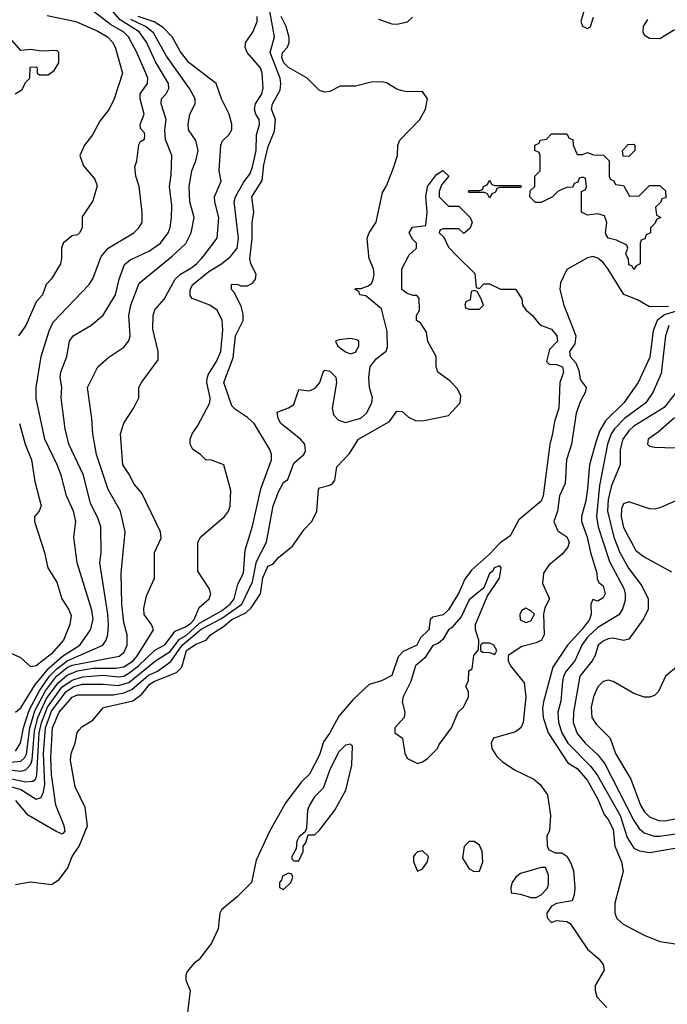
# Model space of a CAD drawing. Header units: inches. Extents: x 1793389 to 1900389, y 320802 to 470796.
# Tile 41 of 256: x 1836726 to 1839239, y 367097 to 370917. Entities that reach past the tile are written whole.
import ezdxf

# ---------------------------------------------------------------- set-up
doc = ezdxf.new("R2010")
doc.units = ezdxf.units.IN
doc.header["$MEASUREMENT"] = 0
doc.layers.add('B8336', color=7, linetype='Continuous')
doc.layers.add('B8337', color=7, linetype='Continuous')

msp = doc.modelspace()

# ---------------------------------------------------------------- linework, layer by layer
at = {"layer": 'B8336', "color": 2}
for points, elevation in [([(1836630, 368013.4), (1836730, 368001.6), (1836750, 368006.5), (1836770, 368028.5), (1836774.4, 368045.6), (1836783.7, 368156.3), (1836796.4, 368210), (1836830, 368282.9), (1836875.6, 368344.4), (1836910, 368374.6), (1836950, 368390.9), (1837010, 368401.2), (1837098.6, 368401.4), (1837130, 368406.4), (1837166.6, 368430), (1837183.9, 368450), (1837245.2, 368550), (1837237.2, 368570), (1837209.7, 368609.7), (1837207.5, 368632.5), (1837218, 368682), (1837249, 368750), (1837249.3, 368850), (1837274.8, 368905.2), (1837272.7, 368930), (1837200.2, 369080.2), (1837170, 369115.3), (1837150, 369155.3), (1837126, 369190), (1837117.2, 369310), (1837130, 369352), (1837168.9, 369411.1), (1837188, 369450), (1837189, 369490), (1837199, 369510), (1837263.2, 369596.8), (1837263.7, 369630), (1837243.2, 369716.8), (1837243.7, 369770), (1837250, 369791.3), (1837286.8, 369833.2), (1837329.4, 369910), (1837349.8, 369930.3), (1837390, 369952.4), (1837411.8, 369970), (1837431.8, 369990), (1837439.3, 370000)], 190), ([(1836650, 367980.9), (1836750, 367960.2), (1836777.6, 367962.4), (1836788.6, 367971.4), (1836792.7, 367987.3), (1836802.1, 368150), (1836810.8, 368189.2), (1836834.1, 368250), (1836890, 368326.8), (1836930, 368354.8), (1836970, 368368), (1837050, 368373.7), (1837110, 368367.6), (1837130, 368370.2), (1837150, 368381.1), (1837187.7, 368410), (1837250, 368471.5), (1837290, 368491.6), (1837330, 368544.6), (1837370, 368562), (1837390, 368576.1), (1837403.9, 368590), (1837423.3, 368636.7), (1837462, 368670), (1837468, 368690), (1837462, 368710), (1837417.2, 368777.2), (1837417.2, 368890), (1837429.5, 368910.5), (1837521.2, 368990), (1837536, 369010), (1837542.7, 369030), (1837546, 369090), (1837518, 369190), (1837470, 369208.7), (1837449.1, 369209.1), (1837428, 369230), (1837398, 369250), (1837388, 369270), (1837388, 369290), (1837395.3, 369310), (1837417.5, 369342.5), (1837464, 369430), (1837465.2, 369450), (1837452, 369510), (1837454.2, 369525.8), (1837458.6, 369541.4), (1837490, 369591), (1837507, 369630), (1837514.2, 369714.2), (1837511.6, 369750), (1837492.3, 369790), (1837464, 369810), (1837395.5, 369835.5), (1837387.5, 369847.5), (1837387.3, 369870), (1837398, 369890), (1837460, 369940), (1837509.5, 369970), (1837543.3, 369996.7), (1837545.9, 370000)], 186), ([(1836690, 368036.3), (1836730, 368040.2), (1836745.5, 368054.5), (1836752.1, 368067.9), (1836766, 368170), (1836784.9, 368235.1), (1836826.4, 368313.6), (1836868.5, 368370), (1836910, 368403.2), (1836930, 368413.4), (1837112.6, 368447.4), (1837130, 368462), (1837142.9, 368490), (1837142.9, 368530), (1837130, 368578), (1837122.4, 368650), (1837119.5, 368770), (1837136, 368930), (1837117, 369010), (1837070, 369094), (1837023.6, 369230), (1837009.5, 369310), (1837006.6, 369370), (1836989.4, 369490), (1837029.5, 369570.5), (1837072.1, 369607.9), (1837130, 369646.8), (1837149.5, 369670.5), (1837155.1, 369690), (1837149.6, 369770), (1837157.6, 369810), (1837190, 369894.8), (1837318.2, 370000)], 194), ([(1836690, 367942.3), (1836730.1, 367930.1), (1836790, 367892.4), (1836810, 367899.1), (1836819.2, 367920.8), (1836823.7, 367950), (1836818.8, 368070), (1836826.7, 368170), (1836850, 368233.8), (1836906.5, 368310), (1836936.3, 368330), (1836970, 368339), (1837050, 368339.2), (1837110, 368333.5), (1837150, 368345.4), (1837252.8, 368430), (1837310, 368466.4), (1837346.6, 368513.4), (1837372.1, 368527.9), (1837424.3, 368575.7), (1837510, 368623.5), (1837543.5, 368650), (1837558, 368670), (1837573.2, 368726.8), (1837594.3, 368770), (1837600.9, 368859.1), (1837630, 368952), (1837662.5, 369097.5), (1837704, 369210), (1837704, 369230), (1837697.2, 369250), (1837635.6, 369350), (1837610, 369373.6), (1837564.1, 369404.1), (1837550, 369419.3), (1837518, 369510), (1837555.2, 369604.8), (1837563.5, 369690), (1837594, 369750), (1837594, 369774), (1837585.2, 369805.2), (1837559, 369859), (1837548, 369870), (1837548, 369890), (1837570, 369891.3), (1837584.7, 369884.7), (1837610, 369884), (1837630, 369894.8), (1837640.9, 369910), (1837643.7, 369930), (1837622.7, 369970), (1837619.5, 369990), (1837620.6, 370000)], 182), ([(1836710, 368079.5), (1836729.7, 368110), (1836741, 368170), (1836762.4, 368237.6), (1836804.1, 368315.9), (1836841.2, 368370), (1836870, 368399.1), (1836910, 368429.5), (1837049.3, 368490), (1837062, 368510), (1837068, 368532), (1837071.1, 368568.9), (1837068.3, 368610), (1837036.9, 368810), (1837042.4, 368850), (1837041.6, 368950), (1837030, 368984), (1837000.5, 369040.5), (1836973.3, 369150), (1836917, 369270), (1836902, 369330), (1836886.6, 369450), (1836889.3, 369490), (1836882.7, 369530), (1836886, 369550), (1836909.4, 369610.6), (1836919.3, 369670), (1836934, 369690), (1837002, 369730), (1837050, 369770.8), (1837098.4, 369850), (1837111.6, 369910), (1837133.3, 369966.7), (1837154.9, 369985.1), (1837186.5, 370000)], 198), ([(1836710, 367887.3), (1836754.3, 367834.3), (1836870, 367766.8), (1836890, 367758), (1836898, 367762), (1836902, 367770), (1836899.3, 367790), (1836866.9, 367870), (1836850, 367988.7), (1836846.5, 368053.5), (1836853.5, 368170), (1836879.3, 368230), (1836930, 368288.4), (1836950, 368298.3), (1837090, 368297.7), (1837130, 368305.2), (1837161.6, 368318.3), (1837226, 368374), (1837260.5, 368390), (1837313, 368427), (1837356.2, 368490), (1837430, 368552.9), (1837510, 368594.1), (1837587.8, 368650), (1837630, 368735.5), (1837644.9, 368815.1), (1837684, 368890), (1837710, 369031.3), (1837730, 369084.7), (1837750, 369121), (1837766.6, 369133.4), (1837790, 369196), (1837829, 369230), (1837835.5, 369244.5), (1837832.3, 369270), (1837816, 369290), (1837739, 369350), (1837729, 369370), (1837725.6, 369394.4), (1837770, 369410.8), (1837790, 369424.7), (1837810, 369482), (1837850, 369477.3), (1837872.8, 369487.2), (1837891.2, 369508.8), (1837903.7, 369550), (1837910, 369557.3), (1837930, 369554), (1837953, 369530), (1837956.3, 369510), (1837938.8, 369410), (1837944.5, 369384.5), (1837963, 369363), (1837990, 369354), (1838050, 369370.7), (1838072.7, 369390), (1838092.7, 369430), (1838096, 369450), (1838083.7, 369490), (1838080.9, 369530), (1838086.6, 369570), (1838110, 369601), (1838149, 369631), (1838154, 369646), (1838152.1, 369707.9), (1838130, 369795.3), (1838070, 369846), (1838046, 369850), (1838042, 369862), (1838028, 369870), (1838030, 369874), (1838050, 369874), (1838076.4, 369883.6), (1838090, 369892), (1838096.5, 369903.5), (1838101.2, 369930), (1838099.3, 369950), (1838082, 369990), (1838081.2, 370000)], 178), ([(1836710, 367562.4), (1836767.7, 367572.3), (1836850, 367562.4), (1836878.8, 367581.2), (1836913.4, 367626.6), (1836929.7, 367670), (1836956.9, 367710), (1836989.6, 367790), (1836980.5, 367860.5), (1836941, 367941), (1836923.2, 368043.2), (1836926, 368070), (1836940.9, 368110), (1836949.2, 368150), (1836957.5, 368162.5), (1836967, 368173), (1837010, 368198.8), (1837051.5, 368248.5), (1837165.3, 368274.7), (1837200.3, 368299.7), (1837230, 368338), (1837247.3, 368350), (1837335.1, 368384.9), (1837354.9, 368405.1), (1837373, 368470), (1837410, 368493.8), (1837449.7, 368510.3), (1837466.6, 368530), (1837517.4, 368562.6), (1837549.7, 368590), (1837603.6, 368616.4), (1837625, 368635), (1837660.5, 368690), (1837670, 368751), (1837686, 368790), (1837690, 368796.3), (1837710, 368806), (1837730, 368830.7), (1837784.9, 368875.1), (1837830, 368939.1), (1837859.3, 368970), (1837879.3, 369010), (1837885.7, 369094.3), (1837890, 369100.7), (1837929.5, 369110.5), (1837941.5, 369118.5), (1837949.5, 369130.5), (1837957.2, 369182.8), (1838006.3, 369233.7), (1838040.9, 369290), (1838161.5, 369358.5), (1838190, 369398.8), (1838210, 369396.3), (1838235.1, 369375.1), (1838262, 369362), (1838290, 369360.7), (1838390, 369382), (1838435.3, 369430), (1838438, 369458), (1838425.4, 369485.4), (1838395.9, 369515.9), (1838349.3, 369550), (1838342.7, 369570), (1838342.7, 369610), (1838310, 369668.7), (1838304.5, 369704.5), (1838281.2, 369741.2), (1838266, 369750), (1838266, 369770), (1838278, 369790), (1838276.4, 369836.4), (1838267.3, 369847.3), (1838252.7, 369847.3), (1838230, 369855.3), (1838209.4, 369870), (1838209, 369950), (1838234.6, 370000)], 174), ([(1836710, 368230.8), (1836730, 368247.7), (1836784.7, 368335.3), (1836839.1, 368400.9), (1836891.9, 368448.1), (1836959.7, 368490), (1837000.5, 368550), (1837011.2, 368590), (1837005.6, 368625.6), (1836949.5, 368810), (1836936, 368910), (1836943.7, 368970), (1836935.6, 369010), (1836907.3, 369070), (1836887.3, 369150), (1836871.6, 369190), (1836823.6, 369290), (1836790, 369448), (1836789.6, 369490), (1836809.7, 369610.3), (1836840.5, 369710), (1836856.3, 369743.7), (1836996, 369890), (1837010, 369911.3), (1837042.3, 369997.7), (1837044.2, 370000)], 202), ([(1836888.7, 370000), (1836888.7, 369990), (1836884, 369970), (1836850, 369912), (1836828.7, 369890), (1836815.3, 369850), (1836790, 369822), (1836749.6, 369730.4), (1836721.2, 369690)], 206), ([(1838424.4, 370000), (1838492.7, 369932.7), (1838498, 369878), (1838510, 369874), (1838528, 369892), (1838550, 369892), (1838591.6, 369871.6), (1838650, 369872), (1838674.4, 369834.4), (1838678, 369810), (1838691.3, 369790), (1838716, 369770), (1838739.8, 369739.8), (1838750.8, 369730.8), (1838790, 369716), (1838810.4, 369690), (1838813, 369670), (1838782.6, 369637.4), (1838770.7, 369590.7), (1838781.1, 369581.1), (1838810, 369579.5), (1838833, 369570), (1838837.1, 369550), (1838823, 369510), (1838818.4, 369410), (1838801.3, 369358.7), (1838794.4, 369310), (1838783, 369270), (1838757.6, 369070), (1838750, 369049.5), (1838663.1, 368976.9), (1838630, 368915.1), (1838590, 368886), (1838550, 368843), (1838479.2, 368780.8), (1838453.3, 368746.7), (1838430, 368693.2), (1838390, 368627), (1838370, 368607.6), (1838330, 368599.3), (1838318.8, 368590), (1838313.4, 368550), (1838281.3, 368518.7), (1838267.3, 368490), (1838214.2, 368465.8), (1838195.1, 368444.9), (1838170, 368372.7), (1838130, 368352), (1838082.4, 368337.6), (1838020.3, 368279.7), (1837964.9, 368215.1), (1837930.3, 368150), (1837905.2, 368114.7), (1837890, 368065.2), (1837850.3, 367990), (1837819.9, 367960.1), (1837759.4, 367880.6), (1837696.4, 367770), (1837644.4, 367655.6), (1837626, 367570), (1837570, 367514.5), (1837510, 367464), (1837503, 367450), (1837497, 367390), (1837470, 367334), (1837421, 367270), (1837402.8, 367257.2), (1837376.1, 367223.9), (1837370.5, 367210), (1837370.6, 367190.6), (1837387.7, 367150), (1837368, 366990)], 174), ([(1839244.6, 369804.6), (1839170, 369802.4), (1839124, 369830), (1839071.1, 369851.1), (1839010, 369949.4), (1838990, 369975.1), (1838970, 369991.8), (1838950, 369998), (1838930, 369993.2), (1838850, 369948), (1838824.5, 369895.5), (1838822, 369870), (1838837.3, 369810), (1838884.4, 369690), (1838881.1, 369658.9), (1838859.3, 369630), (1838862.4, 369610), (1838885.1, 369585.1), (1838896.2, 369556.2), (1838901.3, 369521.3), (1838924.7, 369490), (1838921, 369470), (1838902.4, 369437.6), (1838886, 369390), (1838868, 369270), (1838847.7, 369210), (1838843, 369117), (1838820.7, 369070), (1838813.4, 369010), (1838798.8, 368970), (1838814.4, 368934.4), (1838850, 368911), (1838858.8, 368890), (1838854, 368870), (1838830, 368842.7), (1838779.5, 368800.5), (1838759.1, 368770), (1838754.8, 368730), (1838782, 368670), (1838764.5, 368635.5), (1838758.8, 368610), (1838761, 368530), (1838751, 368510), (1838730, 368499.3), (1838674.9, 368485.1), (1838622, 368450), (1838622, 368430), (1838630.8, 368410), (1838684.5, 368344.5), (1838690.5, 368290.5), (1838680.4, 368190), (1838670.5, 368170), (1838650, 368154.5), (1838564.7, 368130), (1838556, 368110), (1838558.8, 368090), (1838578.5, 368058.5), (1838598.8, 368038.8), (1838646.4, 368006.4), (1838721, 367970), (1838746, 367950), (1838774, 367910), (1838786, 367830), (1838782, 367770), (1838772, 367750), (1838772.7, 367712.7), (1838778, 367698), (1838804.7, 367684.7), (1838830, 367684.7), (1838850, 367672), (1838865.2, 367645.2), (1838874.9, 367614.9), (1838880.5, 367550), (1838878.5, 367521.5), (1838870, 367498), (1838810, 367488), (1838790, 367478), (1838772, 367450), (1838772.7, 367432.7), (1838790, 367414), (1838810, 367422), (1838850, 367418), (1838862, 367410), (1838930, 367311), (1838974, 367274), (1838990.8, 367250.8), (1838994, 367230), (1838959.1, 367170), (1838959.1, 367150), (1838966.2, 367126.2), (1839004.5, 367084.5)], 178), ([(1839134, 370000), (1839134, 369970), (1839118, 369962), (1839110, 369948), (1839102, 369962), (1839090, 369966), (1839088.7, 369988.7), (1839083, 370000)], 174), ([(1839350.4, 369809.6), (1839228.3, 369771.7), (1839200.3, 369750), (1839184.2, 369710), (1839172.3, 369607.7), (1839127, 369510), (1839070.4, 369430), (1838999.1, 369360.9), (1838977.1, 369322.9), (1838961.6, 369278.4), (1838938, 369190), (1838930, 369098), (1838923.1, 369050), (1838906.7, 368990), (1838906.7, 368970), (1838928.9, 368910), (1838941.3, 368850), (1838966, 368770), (1838967.5, 368747.5), (1838973.7, 368733.7), (1838990, 368721), (1838998, 368690), (1838990, 368674), (1838970, 368661.2), (1838950, 368668), (1838942.8, 368650), (1838944.4, 368610), (1838937, 368590), (1838910, 368553.3), (1838852.2, 368490), (1838795.4, 368404.6), (1838758.7, 368270), (1838755.1, 368244.9), (1838757.4, 368210), (1838777.4, 368150), (1838853.7, 368033.7), (1838890, 368011.8), (1838930, 367965.5), (1838970, 367893.4), (1838993.8, 367833.8), (1839010, 367814), (1839030, 367776), (1839035.3, 367710), (1839061.3, 367650), (1839067.7, 367612.3), (1839036.4, 367490), (1839036.4, 367450), (1839043.8, 367430), (1839067.7, 367407.8), (1839150, 367364.9), (1839210, 367340.7), (1839306.4, 367326.4)], 182), ([(1839245.2, 369730), (1839232.6, 369690), (1839215.6, 369544.4), (1839183.8, 369470), (1839155.5, 369430), (1839073.7, 369370), (1839034.6, 369330), (1839022, 369310), (1839007.9, 369270), (1838975.8, 369110), (1838964.9, 368990), (1838971.6, 368950), (1839015.6, 368815.6), (1839070.4, 368710), (1839076.4, 368690), (1839075.6, 368664.4), (1839066, 368630), (1839051.7, 368608.3), (1838970, 368558.5), (1838930, 368521.1), (1838907.9, 368490), (1838881.1, 368430), (1838847.6, 368390), (1838836.9, 368370), (1838833.1, 368350), (1838826.4, 368273.6), (1838814.9, 368230), (1838816.9, 368190), (1838830.2, 368150), (1838852.9, 368110), (1838941.5, 368021.5), (1838967.7, 367987.7), (1839056.5, 367830), (1839084.2, 367744.2), (1839110, 367703), (1839132, 367692), (1839170, 367686.4), (1839330, 367713.1)], 186), ([(1839270, 369466.6), (1839227.9, 369412.1), (1839110, 369339.7), (1839090, 369321.6), (1839067.2, 369290), (1839057, 369250), (1839057.1, 369190), (1839022.3, 369110), (1839010, 369055.3), (1839007.2, 369010), (1839031.4, 368910), (1839055.2, 368850), (1839089.3, 368789.3), (1839141.1, 368721.1), (1839164.9, 368670), (1839164.9, 368630), (1839146.9, 368593.1), (1839090, 368513.2), (1839070, 368509), (1839030, 368518), (1839010, 368514.5), (1838990, 368506), (1838970.8, 368490), (1838959.1, 368450), (1838948.2, 368430), (1838899.5, 368370), (1838874.9, 368230), (1838874, 368190), (1838890, 368147.7), (1838920.5, 368110), (1838970, 368064.4), (1838996.9, 368030), (1839110.2, 367810.2), (1839130, 367779.3), (1839150, 367762.4), (1839189, 367749), (1839208.9, 367748.9), (1839390, 367774.9)], 190), ([(1839267.9, 369372.1), (1839203.4, 369316.6), (1839164.7, 369290), (1839162, 369270), (1839170, 369262), (1839190, 369258), (1839270, 369256)], 194), ([(1836725.6, 369350), (1836747.3, 369270), (1836772, 369210), (1836785.4, 369125.4), (1836809, 369031), (1836802, 369010), (1836784, 368990), (1836784, 368970), (1836822.7, 368850), (1836836, 368790), (1836870, 368735.3), (1836889.5, 368669.5), (1836916, 368630), (1836925.6, 368605.6), (1836920.9, 368570), (1836895.6, 368510), (1836850, 368456.4), (1836790, 368410.7), (1836770, 368406.8), (1836730, 368441), (1836630, 368486)], 206), ([(1839325.8, 369074.2), (1839210, 369023.7), (1839190, 369018), (1839170, 369019.5), (1839090, 369046), (1839070, 369039), (1839061.3, 369018.7), (1839060.3, 368990), (1839070, 368946.8), (1839117.7, 368857.7), (1839150, 368832.7), (1839255.2, 368775.2)], 194), ([(1839282, 368410), (1839232, 368370), (1839204.7, 368310), (1839190, 368295.3), (1839170, 368289), (1839150, 368289.2), (1839110, 368302.7), (1839030, 368349.4), (1839010, 368354.5), (1838990, 368349.2), (1838970, 368329), (1838953, 368290), (1838944.4, 368250), (1838946.4, 368210), (1838963.4, 368183.4), (1839017.3, 368130), (1839038, 368070), (1839098.4, 367970), (1839135.8, 367870), (1839150, 367845.5), (1839170, 367824.4), (1839204.7, 367810), (1839230, 367808.7), (1839330, 367828.2)], 194)]:
    msp.add_lwpolyline(points, dxfattribs=dict(at, elevation=elevation))
for points, elevation in [([(1838490, 369866), (1838478, 369862), (1838474, 369830), (1838458, 369822), (1838454, 369810), (1838458, 369798), (1838470, 369794), (1838510, 369794), (1838526, 369810), (1838516.4, 369836.4), (1838502, 369862)], 174), ([(1838010, 369679.5), (1837964.5, 369675.5), (1837952, 369670), (1837961, 369650), (1837990, 369628), (1838010, 369620.7), (1838030, 369627.3), (1838042.7, 369650), (1838042, 369670), (1838034.8, 369674.8)], 182), ([(1838590, 368798), (1838567.7, 368790), (1838562, 368778), (1838550, 368768), (1838526.8, 368713.2), (1838470, 368666), (1838439.5, 368600.5), (1838402.6, 368557.4), (1838390, 368549.3), (1838368, 368512), (1838350, 368496.9), (1838330, 368489.5), (1838298.7, 368441.3), (1838262.8, 368410), (1838244, 368350), (1838214.8, 368290), (1838210.8, 368270), (1838221, 368230), (1838218, 368210), (1838182, 368170), (1838182, 368150), (1838212, 368130), (1838221, 368070), (1838230.9, 368050.9), (1838270, 368031.3), (1838290, 368038), (1838308, 368050), (1838348, 368090), (1838354.6, 368105.4), (1838402, 368170), (1838428, 368230), (1838448, 368250), (1838468, 368290), (1838468, 368310), (1838458, 368330), (1838467.3, 368352.7), (1838468.9, 368391.1), (1838482, 368398), (1838488, 368450), (1838507.3, 368472.7), (1838508, 368510), (1838495.3, 368550), (1838495.3, 368570), (1838540.2, 368679.8), (1838588.7, 368750), (1838595.3, 368790)], 178), ([(1838690, 368634), (1838674.8, 368625.2), (1838667.3, 368610), (1838668.1, 368588.1), (1838690, 368578.8), (1838710, 368584.7), (1838724, 368610), (1838710, 368624)], 178), ([(1838550, 368498), (1838522, 368498), (1838514, 368490), (1838514, 368470), (1838523.6, 368463.6), (1838550, 368462), (1838570, 368454), (1838578, 368470), (1838566, 368490)], 178), ([(1838010, 368106), (1837990, 368102), (1837964.1, 368075.9), (1837930.6, 368010), (1837904.5, 367935.5), (1837870, 367902), (1837850.8, 367870), (1837842.8, 367850), (1837839.6, 367780.4), (1837834, 367766), (1837810, 367746), (1837802, 367730), (1837799.6, 367700.4), (1837782, 367670), (1837782, 367662), (1837790, 367654), (1837810, 367654), (1837826, 367690), (1837826, 367710), (1837836.4, 367723.6), (1837846, 367754), (1837870, 367754), (1837890, 367772), (1837949, 367850), (1837992.5, 367927.5), (1838015.5, 368024.5), (1838018, 368098)], 178), ([(1838490, 367728.7), (1838470, 367728), (1838451, 367709), (1838444.5, 367664.5), (1838470, 367622), (1838490, 367612), (1838510, 367614), (1838524, 367650), (1838521.2, 367690), (1838510, 367714)], 178), ([(1838290, 367692.7), (1838270, 367689), (1838261.1, 367678.9), (1838254.8, 367670), (1838254.8, 367650), (1838270, 367614), (1838290, 367622), (1838309, 367650), (1838312.7, 367670)], 178), ([(1837770, 367606), (1837746.4, 367593.6), (1837742, 367578), (1837734, 367570), (1837734, 367550), (1837750, 367542), (1837778, 367570), (1837786, 367590), (1837782, 367602)], 178), ([(1838750, 367628), (1838670, 367604), (1838651.3, 367590), (1838638, 367570), (1838632, 367550), (1838634, 367530), (1838670, 367524.7), (1838710, 367512), (1838730, 367512), (1838750, 367522), (1838773.6, 367546.4), (1838778, 367562), (1838778, 367598), (1838767.3, 367627.3)], 178)]:
    msp.add_lwpolyline(points, close=True, dxfattribs=dict(at, elevation=elevation))
at = {"layer": 'B8337', "color": 2}
for points, elevation in [([(1839162, 370918), (1839145.5, 370890), (1839144.4, 370870), (1839150, 370858.8), (1839170, 370844.9), (1839210, 370844.2), (1839263.6, 370876.4), (1839290, 370885.5), (1839326, 370886), (1839350, 370878), (1839370, 370881.6), (1839390, 370895.3), (1839410, 370898.3), (1839430, 370892.9), (1839455, 370875), (1839470, 370870.2), (1839490, 370872.4), (1839516.5, 370883.5), (1839551.5, 370908.5), (1839682.3, 371077.7)], 178), ([(1837186.5, 370000), (1837230, 370020.5), (1837272, 370050), (1837302, 370090), (1837309.6, 370110.4), (1837314.7, 370150), (1837316.6, 370196.6), (1837307, 370270), (1837314.5, 370314.5), (1837316, 370390), (1837291.8, 370451.8), (1837289.5, 370489.5), (1837294, 370530), (1837275.6, 370590), (1837277, 370610), (1837295.1, 370630), (1837305.1, 370650), (1837304.2, 370670), (1837253.5, 370753.5), (1837217.7, 370830), (1837189.7, 370870), (1837116.4, 370916.4), (1837042.2, 371002.2)], 198), ([(1836832.7, 370932.7), (1836944, 370910), (1837030, 370873), (1837066.6, 370850), (1837086.6, 370830), (1837096.2, 370810), (1837125.2, 370710), (1837093.2, 370610), (1837073.2, 370570), (1837036.6, 370523.4), (1837009.3, 370470), (1836977.2, 370430), (1836959, 370390), (1836974, 370350), (1837018, 370298), (1837027.3, 370272.7), (1837010, 370214), (1836968.4, 370151.6), (1836968, 370110), (1836958, 370090), (1836950, 370082), (1836930, 370078), (1836895.3, 370050), (1836888.7, 370030), (1836888.7, 370000)], 206), ([(1837044.2, 370000), (1837070, 370030.6), (1837169, 370090), (1837189, 370110), (1837201.2, 370130), (1837201.2, 370170), (1837189.2, 370270), (1837177.2, 370310), (1837173.6, 370346.4), (1837181.2, 370370), (1837188.7, 370431.3), (1837195.3, 370444.7), (1837210, 370454), (1837211.9, 370468.1), (1837210, 370478), (1837195.3, 370495.3), (1837194, 370510), (1837209.4, 370550.6), (1837193.6, 370610), (1837193.6, 370630), (1837222, 370670), (1837223.6, 370690), (1837216.3, 370710), (1837181.3, 370790), (1837148, 370850), (1837130, 370868), (1837078.7, 370898.7), (1837010, 370951.5)], 202), ([(1837439.3, 370000), (1837492.3, 370070), (1837499.5, 370150), (1837483.7, 370210), (1837482.7, 370230), (1837508.7, 370290), (1837500.9, 370330), (1837506.6, 370430), (1837512.9, 370447.1), (1837538, 370470), (1837548.9, 370491.1), (1837548.9, 370511.1), (1837539.3, 370550), (1837509.3, 370610), (1837489.2, 370670), (1837384.5, 370750), (1837350, 370792.7), (1837318.4, 370850), (1837284.8, 370884.8), (1837248.5, 370908.5), (1837186, 370930)], 190), ([(1837545.9, 370000), (1837569.6, 370030), (1837575.1, 370070), (1837559.1, 370210), (1837563.1, 370230), (1837594.1, 370285.9), (1837620, 370320), (1837630, 370346), (1837644.5, 370410), (1837645.3, 370470), (1837656.3, 370510), (1837655.1, 370530), (1837642.4, 370550), (1837637.4, 370570), (1837641.3, 370590), (1837665.6, 370630), (1837671.5, 370651.5), (1837667.3, 370710), (1837660.9, 370730), (1837609.2, 370790), (1837601.2, 370810), (1837604, 370830), (1837631.5, 370868.5), (1837647.3, 370910), (1837647.6, 370930)], 186), ([(1837620.6, 370000), (1837628.5, 370070), (1837627.8, 370130), (1837635.1, 370170), (1837627.6, 370230), (1837666.9, 370293.1), (1837673.6, 370353.6), (1837690, 370424.7), (1837715.6, 370484.4), (1837718.7, 370530), (1837703.6, 370570), (1837707.6, 370590), (1837736.6, 370643.4), (1837739.7, 370670), (1837736.4, 370690), (1837697.6, 370790), (1837715.4, 370850), (1837697.4, 370950)], 182), ([(1838081.2, 370000), (1838075.3, 370070), (1838082, 370090), (1838109.1, 370130.9), (1838133.6, 370246.4), (1838150, 370272), (1838177.5, 370342.5), (1838192.7, 370390), (1838193.2, 370430), (1838201.2, 370450), (1838279.3, 370530), (1838300.9, 370570), (1838309.2, 370610), (1838290, 370639), (1838230, 370637), (1838210, 370640.7), (1838190, 370647.3), (1838150, 370671.8), (1838130, 370676.2), (1838090, 370674), (1838030, 370659.5), (1837970, 370659), (1837930, 370638), (1837910, 370635.3), (1837890, 370642), (1837842, 370690), (1837770, 370731.8), (1837751.8, 370750), (1837743.9, 370770), (1837746.6, 370790), (1837765.1, 370810), (1837772, 370828), (1837772.5, 370847.5), (1837760.5, 370890), (1837740.4, 370930)], 178), ([(1838118.5, 370918.5), (1838170, 370901.6), (1838190, 370899.3), (1838231.4, 370908.6), (1838250, 370926.8)], 178), ([(1838916, 370950), (1838904, 370910), (1838910, 370892), (1838930, 370882.8), (1838942, 370890), (1838953.2, 370926.8)], 178), ([(1837318.2, 370000), (1837319.2, 370000.8), (1837370.9, 370049.1), (1837392, 370090), (1837402.7, 370150), (1837386.3, 370210), (1837383.5, 370270), (1837394.3, 370330), (1837409.6, 370370), (1837418.4, 370410), (1837410, 370448.7), (1837380.9, 370490), (1837379.5, 370510), (1837386.6, 370550), (1837406.6, 370590), (1837407, 370610), (1837385.1, 370650), (1837295.4, 370775.4), (1837245.5, 370865.5), (1837214.3, 370890), (1837157.4, 370917.4)], 194), ([(1836708, 370630), (1836734.6, 370645.4), (1836750, 370674), (1836766, 370690), (1836767.3, 370732.7), (1836790, 370734), (1836794, 370730), (1836794, 370710), (1836803.6, 370703.6), (1836836.4, 370703.6), (1836860.4, 370719.6), (1836878, 370750), (1836878, 370790), (1836870, 370798), (1836810, 370795.3), (1836770, 370802), (1836730, 370798), (1836696.5, 370836.5)], 210), ([(1839083, 370000), (1839078, 370010), (1839086, 370030), (1839082, 370042), (1839042, 370062), (1839010, 370069.2), (1839002, 370082), (1838999, 370090), (1839005.2, 370130), (1838995.5, 370155.5), (1838970, 370164), (1838930, 370158), (1838906, 370170), (1838906, 370250), (1838922, 370258), (1838926, 370270), (1838922, 370302), (1838910, 370306), (1838898, 370302), (1838892.7, 370287.3), (1838878, 370282), (1838872.7, 370267.3), (1838850, 370266), (1838830, 370258), (1838814, 370250), (1838794, 370230), (1838750, 370208), (1838728.4, 370208.4), (1838706, 370230), (1838707.3, 370252.7), (1838726, 370270), (1838726, 370310), (1838746, 370330), (1838746, 370390), (1838742, 370402), (1838726, 370410), (1838726, 370430), (1838742, 370438), (1838746, 370450), (1838770, 370454), (1838790, 370474), (1838850, 370474), (1838858, 370458), (1838872.7, 370452.7), (1838874, 370430), (1838890, 370394), (1838910, 370394), (1838930, 370402), (1838952.7, 370392.7), (1838992, 370392), (1839014, 370370), (1839014, 370310), (1839018, 370298), (1839032, 370292), (1839038, 370278), (1839070, 370274), (1839092.7, 370232.7), (1839130, 370234), (1839170, 370274), (1839210, 370274), (1839232.7, 370252.7), (1839234, 370226), (1839218, 370222), (1839212.7, 370207.3), (1839194, 370190), (1839198, 370158), (1839214, 370150), (1839198, 370142), (1839192.7, 370127.3), (1839174, 370110), (1839174, 370090), (1839158, 370082), (1839152.7, 370067.3), (1839138, 370062), (1839134, 370050), (1839134, 370000)], 174), ([(1838234.6, 370000), (1838236.4, 370003.6), (1838266, 370030), (1838266, 370050), (1838250, 370066), (1838238, 370090), (1838250, 370112), (1838302, 370118), (1838308, 370170), (1838302, 370230), (1838309, 370270), (1838343.1, 370316.9), (1838368.4, 370331.6), (1838392, 370310), (1838363.6, 370276.4), (1838354, 370250), (1838354, 370230), (1838390, 370194), (1838430, 370194), (1838474, 370150), (1838482, 370130), (1838472.7, 370107.3), (1838450, 370088), (1838430, 370106), (1838370, 370106), (1838358, 370102), (1838354, 370090), (1838372.7, 370072.7), (1838390, 370034), (1838424.4, 370000)], 174)]:
    msp.add_lwpolyline(points, dxfattribs=dict(at, elevation=elevation))
at = {"layer": 'B8337', "color": 2, "elevation": 174}
for points in [[(1839090, 370386), (1839068, 370388), (1839066, 370410), (1839087.3, 370432.7), (1839110, 370434), (1839114, 370430), (1839114, 370410)], [(1838570, 370274), (1838670, 370274), (1838674, 370270), (1838670, 370266), (1838590, 370266), (1838578, 370262), (1838572.7, 370247.3), (1838558, 370242), (1838550, 370226), (1838542, 370242), (1838530, 370246), (1838470, 370246), (1838466, 370250), (1838470, 370254), (1838510, 370254), (1838522, 370258), (1838526, 370270), (1838542, 370278), (1838550, 370294), (1838558, 370278)]]:
    msp.add_lwpolyline(points, close=True, dxfattribs=at)

doc.saveas('drawing.dxf')
